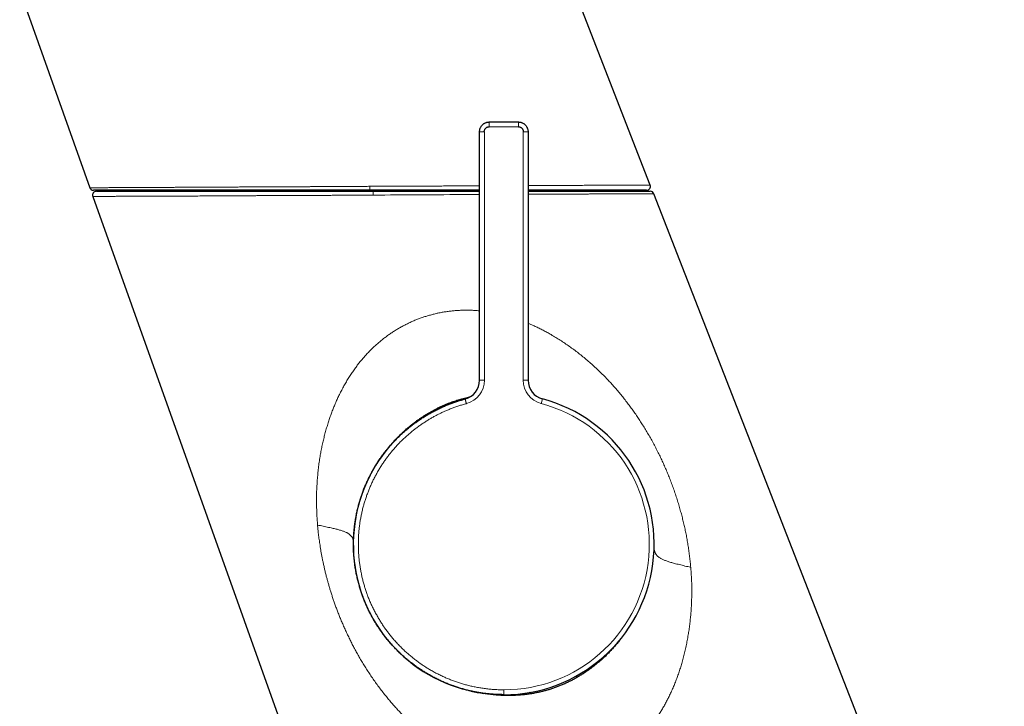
# Model space of a CAD drawing. Header units: millimetres. Extents: x 8 to 800, y 12 to 773.
# Tile 2 of 32: x 180 to 281, y 511 to 582. Entities that reach past the tile are written whole.
import ezdxf

# ---------------------------------------------------------------- set-up
doc = ezdxf.new("R2010")
doc.units = ezdxf.units.MM

msp = doc.modelspace()

# ---------------------------------------------------------------- linework, layer by layer
at = {"color": 7, "linetype": 'Continuous', "lineweight": 30}
for p, q in [((179.7, 585.05), (186.93, 564.71)), ((244.7, 564.98), (236.9, 585.05)), ((228.11, 571.48), (231.11, 571.48)), ((227.11, 544.87), (227.11, 570.48)), ((232.11, 570.48), (232.11, 544.87)), ((187.23, 563.81), (220.29, 471.26)), ((281.21, 471.54), (245.07, 564.09)), ((227.05, 512.67), (226.9, 512.7)), ((232.32, 512.7), (232.3, 512.69))]:
    msp.add_line(p, q, dxfattribs=at)
at = {"color": 252, "linetype": 'Continuous', "lineweight": 0}
for p, q in [((228.11, 570.98), (228.11, 570.99)), ((231.11, 570.98), (228.11, 570.98)), ((231.11, 570.99), (231.11, 570.98)), ((227.6, 570.48), (227.61, 570.48)), ((227.61, 544.87), (227.61, 570.48)), ((231.62, 570.48), (231.61, 570.48)), ((231.61, 570.48), (231.61, 544.87)), ((215.81, 564.44), (215.81, 564.85)), ((233.6, 542.94), (233.47, 542.45)), ((229.61, 512.96), (229.59, 512.96))]:
    msp.add_line(p, q, dxfattribs=at)
at = {"color": 252, "linetype": 'Continuous', "lineweight": 0, "flags": 128}
for points in [[(216.15, 564.34), (216.15, 564.34), (216.15, 564.33), (216.15, 564.32), (216.15, 564.31), (216.15, 564.29), (216.15, 564.27), (216.15, 564.24), (216.15, 564.21), (216.15, 564.18), (216.15, 564.14), (216.15, 564.11), (216.15, 564.07), (216.15, 564.03), (216.15, 563.99), (216.15, 563.95)], [(227.11, 564), (226.74, 564), (226.26, 564), (225.78, 564), (225.3, 563.99), (224.68, 563.99), (224.05, 563.99), (223.41, 563.98), (222.96, 563.98), (222.5, 563.98), (222.11, 563.98), (221.71, 563.98), (221.19, 563.97), (220.66, 563.97), (220.13, 563.97), (219.6, 563.96), (219.07, 563.96), (218.54, 563.96), (217.94, 563.96), (217.35, 563.95), (216.75, 563.95), (216.15, 563.95), (216.15, 563.95), (216.15, 563.95)]]:
    msp.add_lwpolyline(points, dxfattribs=at)
at = {"color": 7, "linetype": 'Continuous', "lineweight": 30}
for centre, radius, start, end in [((187.3, 564.84), 0.4, 199.566, 270), ((244.33, 564.84), 0.4, 270, 21.2364), ((187.61, 563.94), 0.4, 90, 199.6603), ((244.7, 563.94), 0.4, 21.3307, 90), ((225.11, 544.87), 2, 284.9031, 359.9994), ((234.11, 544.87), 2, 180.0012, 255.0993), ((229.59, 527.96), 15.5, 104.091, 254.3777), ((229.61, 527.96), 15.5, 270, 75.0993), ((229.59, 527.96), 15.5, 257.3866, 262.4629)]:
    msp.add_arc(centre, radius, start, end, dxfattribs=at)
at = {"color": 252, "linetype": 'Continuous', "lineweight": 0}
for centre, radius, start, end in [((225.11, 544.87), 2.5, 284.9026, 0.0019), ((234.11, 544.87), 2.5, 180.0057, 255.0993), ((229.61, 527.96), 15, 270.0001, 75.0993)]:
    msp.add_arc(centre, radius, start, end, dxfattribs=at)
at = {"color": 7, "linetype": 'Continuous', "lineweight": 30}
for points, knots in [([(227.11, 570.48), (227.11, 570.51), (227.11, 570.58), (227.13, 570.67), (227.15, 570.77), (227.18, 570.86), (227.23, 570.95), (227.28, 571.03), (227.34, 571.11), (227.4, 571.19), (227.47, 571.25), (227.55, 571.31), (227.64, 571.36), (227.73, 571.4), (227.82, 571.44), (227.91, 571.46), (228.01, 571.47), (228.08, 571.48), (228.11, 571.48)], [0, 0, 0, 0, 0.062501, 0.125003, 0.187504, 0.250005, 0.312506, 0.375008, 0.437509, 0.50001, 0.562509, 0.625008, 0.687506, 0.750005, 0.812504, 0.875003, 0.937501, 1, 1, 1, 1]), ([(227.6, 570.48), (227.6, 570.51), (227.6, 570.56), (227.62, 570.65), (227.66, 570.73), (227.71, 570.8), (227.77, 570.86), (227.83, 570.91), (227.91, 570.95), (227.99, 570.98), (228.05, 570.99), (228.09, 570.99), (228.11, 570.99)], [0, 0, 0, 0, 0.105607, 0.214259, 0.319878, 0.428563, 0.534252, 0.642955, 0.749409, 0.85902, 0.929078, 1, 1, 1, 1]), ([(231.11, 571.48), (231.14, 571.48), (231.21, 571.47), (231.3, 571.46), (231.4, 571.44), (231.49, 571.4), (231.58, 571.36), (231.67, 571.31), (231.74, 571.25), (231.82, 571.19), (231.88, 571.11), (231.94, 571.03), (231.99, 570.95), (232.03, 570.86), (232.07, 570.77), (232.09, 570.67), (232.11, 570.58), (232.11, 570.51), (232.11, 570.48)], [0, 0, 0, 0, 0.0624987, 0.1249975, 0.1874962, 0.2499949, 0.3124937, 0.3749924, 0.4374912, 0.4999899, 0.5624912, 0.6249924, 0.6874937, 0.7499949, 0.8124962, 0.8749975, 0.9374987, 1, 1, 1, 1]), ([(231.11, 570.99), (231.14, 570.99), (231.2, 570.99), (231.28, 570.96), (231.36, 570.93), (231.43, 570.88), (231.49, 570.82), (231.55, 570.75), (231.59, 570.67), (231.61, 570.6), (231.62, 570.53), (231.62, 570.5), (231.62, 570.48)], [0, 0, 0, 0, 0.105601, 0.214247, 0.31986, 0.428538, 0.534224, 0.642925, 0.749379, 0.85899, 0.929063, 1, 1, 1, 1]), ([(215.81, 564.44), (215.61, 564.44), (215.19, 564.44), (214.57, 564.44), (213.94, 564.44), (213.32, 564.44), (212.7, 564.44), (212.07, 564.44), (211.45, 564.44), (210.82, 564.44), (210.2, 564.44), (209.58, 564.44), (208.97, 564.44), (208.36, 564.44), (207.75, 564.44), (207.15, 564.44), (206.55, 564.44), (205.96, 564.44), (205.37, 564.44), (204.78, 564.44), (204.2, 564.44), (203.62, 564.44), (203.03, 564.44), (202.44, 564.44), (201.86, 564.44), (201.29, 564.44), (200.73, 564.44), (200.19, 564.44), (199.67, 564.44), (199.15, 564.44), (198.64, 564.44), (198.17, 564.44), (197.73, 564.44), (197.32, 564.44), (196.93, 564.44), (196.54, 564.44), (196.15, 564.44), (195.75, 564.44), (195.31, 564.44), (194.86, 564.44), (194.41, 564.44), (193.98, 564.44), (193.57, 564.44), (193.17, 564.44), (192.79, 564.44), (192.43, 564.44), (192.07, 564.44), (191.75, 564.44), (191.45, 564.44), (191.18, 564.44), (190.92, 564.44), (190.66, 564.44), (190.42, 564.44), (190.17, 564.44), (189.91, 564.44), (189.64, 564.44), (189.38, 564.44), (189.14, 564.44), (188.91, 564.44), (188.71, 564.44), (188.52, 564.44), (188.34, 564.44), (188.18, 564.44), (188.04, 564.44), (187.92, 564.44), (187.81, 564.44), (187.72, 564.44), (187.63, 564.44), (187.56, 564.44), (187.49, 564.44), (187.42, 564.44), (187.37, 564.44), (187.33, 564.44), (187.31, 564.44), (187.31, 564.44), (187.3, 564.44)], [0, 0, 0, 0, 0.013933, 0.027872, 0.041812, 0.05575, 0.069683, 0.083787, 0.097897, 0.112008, 0.126117, 0.140221, 0.154293, 0.16837, 0.182449, 0.196526, 0.210598, 0.22467, 0.238747, 0.252826, 0.266903, 0.280975, 0.295772, 0.310575, 0.32538, 0.340183, 0.35498, 0.369064, 0.383154, 0.397245, 0.411334, 0.425418, 0.437248, 0.44908, 0.46091, 0.472559, 0.484208, 0.495857, 0.510666, 0.525482, 0.5403, 0.555116, 0.569926, 0.584016, 0.598112, 0.612209, 0.626305, 0.640395, 0.652231, 0.664068, 0.675903, 0.687557, 0.699212, 0.710866, 0.725681, 0.740503, 0.755327, 0.770149, 0.784965, 0.799055, 0.813151, 0.827248, 0.841344, 0.855435, 0.86727, 0.879107, 0.890942, 0.902596, 0.914251, 0.925905, 0.94072, 0.955541, 0.970364, 0.985185, 1, 1, 1, 1]), ([(227.11, 564.44), (227, 564.44), (226.77, 564.44), (226.41, 564.44), (226.02, 564.44), (225.64, 564.44), (225.19, 564.44), (224.69, 564.44), (224.13, 564.44), (223.56, 564.44), (222.99, 564.44), (222.42, 564.44), (221.84, 564.44), (221.26, 564.44), (220.7, 564.44), (220.15, 564.44), (219.62, 564.44), (219.08, 564.44), (218.55, 564.44), (218.01, 564.44), (217.51, 564.44), (217.06, 564.44), (216.64, 564.44), (216.23, 564.44), (215.95, 564.44), (215.81, 564.44)], [0, 0, 0, 0, 0.029594, 0.065283, 0.100972, 0.136691, 0.17241, 0.223018, 0.273626, 0.32432, 0.375015, 0.425972, 0.476929, 0.527974, 0.579019, 0.625302, 0.67159, 0.717873, 0.764305, 0.810742, 0.857175, 0.892866, 0.928557, 0.964278, 1, 1, 1, 1]), ([(244.33, 564.44), (244.33, 564.44), (244.32, 564.44), (244.3, 564.44), (244.27, 564.44), (244.23, 564.44), (244.18, 564.44), (244.11, 564.44), (244.03, 564.44), (243.95, 564.44), (243.87, 564.44), (243.79, 564.44), (243.71, 564.44), (243.61, 564.44), (243.48, 564.44), (243.31, 564.44), (243.13, 564.44), (242.93, 564.44), (242.72, 564.44), (242.53, 564.44), (242.35, 564.44), (242.21, 564.44), (242.05, 564.44), (241.87, 564.44), (241.65, 564.44), (241.38, 564.44), (241.11, 564.44), (240.85, 564.44), (240.62, 564.44), (240.41, 564.44), (240.2, 564.44), (239.94, 564.44), (239.63, 564.44), (239.26, 564.44), (238.88, 564.44), (238.49, 564.44), (238.08, 564.44), (237.66, 564.44), (237.23, 564.44), (236.78, 564.44), (236.36, 564.44), (235.97, 564.44), (235.61, 564.44), (235.25, 564.44), (234.9, 564.44), (234.57, 564.44), (234.25, 564.44), (233.93, 564.44), (233.55, 564.44), (233.1, 564.44), (232.6, 564.44), (232.26, 564.44), (232.11, 564.44)], [0, 0, 0, 0, 0.021506, 0.043011, 0.064554, 0.086096, 0.107751, 0.129405, 0.151097, 0.17279, 0.187332, 0.201875, 0.216429, 0.230984, 0.254892, 0.278804, 0.302712, 0.326736, 0.350762, 0.374785, 0.389139, 0.403493, 0.417858, 0.432223, 0.454401, 0.476578, 0.498797, 0.521015, 0.536131, 0.551247, 0.566375, 0.581504, 0.605391, 0.629281, 0.653168, 0.677169, 0.701173, 0.725175, 0.749462, 0.773753, 0.798041, 0.816347, 0.834656, 0.852964, 0.87127, 0.886372, 0.901474, 0.916588, 0.931703, 0.955576, 0.979453, 1, 1, 1, 1]), ([(187.61, 564.34), (187.61, 564.34), (187.61, 564.34), (187.63, 564.34), (187.67, 564.34), (187.72, 564.34), (187.78, 564.34), (187.86, 564.34), (187.95, 564.34), (188.05, 564.34), (188.17, 564.34), (188.3, 564.34), (188.45, 564.34), (188.61, 564.34), (188.78, 564.34), (188.97, 564.34), (189.16, 564.34), (189.34, 564.34), (189.53, 564.34), (189.73, 564.34), (189.93, 564.34), (190.14, 564.34), (190.38, 564.34), (190.65, 564.34), (190.95, 564.34), (191.27, 564.34), (191.6, 564.34), (191.94, 564.34), (192.29, 564.34), (192.64, 564.34), (193.01, 564.34), (193.38, 564.34), (193.75, 564.34), (194.1, 564.34), (194.44, 564.34), (194.79, 564.34), (195.14, 564.34), (195.5, 564.34), (195.89, 564.34), (196.33, 564.34), (196.81, 564.34), (197.31, 564.34), (197.81, 564.34), (198.32, 564.34), (198.82, 564.34), (199.33, 564.34), (199.84, 564.34), (200.36, 564.34), (200.86, 564.34), (201.34, 564.34), (201.8, 564.34), (202.26, 564.34), (202.72, 564.34), (203.18, 564.34), (203.69, 564.34), (204.25, 564.34), (204.85, 564.34), (205.46, 564.34), (206.08, 564.34), (206.69, 564.34), (207.3, 564.34), (207.9, 564.34), (208.51, 564.34), (209.12, 564.34), (209.7, 564.34), (210.25, 564.34), (210.77, 564.34), (211.29, 564.34), (211.81, 564.34), (212.32, 564.34), (212.89, 564.34), (213.5, 564.34), (214.16, 564.34), (214.83, 564.34), (215.49, 564.34), (215.93, 564.34), (216.15, 564.34)], [0, 0, 0, 0, 0.014021, 0.028047, 0.042075, 0.056102, 0.070123, 0.084318, 0.098518, 0.112719, 0.126919, 0.141114, 0.155189, 0.16927, 0.183352, 0.197432, 0.211507, 0.22333, 0.235154, 0.246976, 0.258617, 0.27026, 0.281901, 0.2967, 0.311504, 0.326311, 0.341115, 0.355914, 0.369984, 0.38406, 0.398137, 0.412213, 0.426283, 0.438102, 0.449921, 0.46174, 0.473377, 0.485016, 0.496653, 0.511446, 0.526246, 0.541047, 0.555846, 0.57064, 0.584707, 0.598779, 0.612854, 0.626926, 0.640993, 0.652809, 0.664626, 0.676442, 0.688077, 0.699713, 0.711348, 0.726138, 0.740934, 0.755732, 0.770529, 0.785319, 0.799386, 0.813459, 0.827533, 0.841605, 0.855673, 0.867489, 0.879306, 0.891122, 0.902756, 0.914392, 0.926027, 0.940817, 0.955614, 0.970413, 0.985209, 1, 1, 1, 1]), ([(216.15, 564.34), (216.36, 564.34), (216.78, 564.34), (217.41, 564.34), (218.03, 564.34), (218.66, 564.34), (219.28, 564.34), (219.91, 564.34), (220.54, 564.34), (221.17, 564.34), (221.79, 564.34), (222.41, 564.34), (223.02, 564.34), (223.64, 564.34), (224.24, 564.34), (224.85, 564.34), (225.45, 564.34), (226.04, 564.34), (226.59, 564.34), (226.95, 564.34), (227.11, 564.34)], [0, 0, 0, 0, 0.0557378, 0.1114958, 0.1672606, 0.2230186, 0.2787564, 0.3351814, 0.3916273, 0.4480802, 0.5045261, 0.560951, 0.6170665, 0.6732025, 0.7293454, 0.7854814, 0.8415969, 0.8977123, 0.9538483, 1, 1, 1, 1]), ([(232.11, 564.34), (232.18, 564.34), (232.43, 564.34), (232.85, 564.34), (233.36, 564.34), (233.83, 564.34), (234.27, 564.34), (234.68, 564.34), (235.07, 564.34), (235.46, 564.34), (235.85, 564.34), (236.25, 564.34), (236.69, 564.34), (237.14, 564.34), (237.59, 564.34), (238.02, 564.34), (238.43, 564.34), (238.83, 564.34), (239.21, 564.34), (239.57, 564.34), (239.93, 564.34), (240.25, 564.34), (240.55, 564.34), (240.82, 564.34), (241.08, 564.34), (241.34, 564.34), (241.58, 564.34), (241.83, 564.34), (242.1, 564.34), (242.37, 564.34), (242.62, 564.34), (242.86, 564.34), (243.09, 564.34), (243.29, 564.34), (243.48, 564.34), (243.66, 564.34), (243.82, 564.34), (243.96, 564.34), (244.08, 564.34), (244.19, 564.34), (244.28, 564.34), (244.37, 564.34), (244.44, 564.34), (244.51, 564.34), (244.58, 564.34), (244.63, 564.34), (244.67, 564.34), (244.69, 564.34), (244.7, 564.34), (244.7, 564.34)], [0, 0, 0, 0, 0.009609, 0.032239, 0.054866, 0.077485, 0.096484, 0.115485, 0.134484, 0.153191, 0.1719, 0.190607, 0.21439, 0.238182, 0.261977, 0.285769, 0.309552, 0.332173, 0.354803, 0.377435, 0.400065, 0.422686, 0.441687, 0.46069, 0.479691, 0.4984, 0.517111, 0.535821, 0.559605, 0.5834, 0.607198, 0.630992, 0.654777, 0.677398, 0.700028, 0.72266, 0.74529, 0.767911, 0.786912, 0.805915, 0.824916, 0.843625, 0.862336, 0.881046, 0.90483, 0.928624, 0.952421, 0.976216, 1, 1, 1, 1]), ([(218.2, 538.48), (218.2, 538.48), (218.26, 538.55), (218.39, 538.68), (218.57, 538.88), (218.75, 539.06), (218.94, 539.24), (219.12, 539.42), (219.37, 539.65), (219.64, 539.89), (219.94, 540.14), (220.19, 540.35), (220.46, 540.55), (220.71, 540.74), (220.96, 540.91), (221.19, 541.07), (221.43, 541.22), (221.67, 541.37), (221.91, 541.51), (222.16, 541.66), (222.41, 541.79), (222.68, 541.94), (222.97, 542.08), (223.29, 542.22), (223.6, 542.36), (223.89, 542.48), (224.16, 542.58), (224.4, 542.67), (224.65, 542.76), (224.91, 542.84), (225.17, 542.92), (225.43, 542.99), (225.7, 543.06), (225.94, 543.12), (226.09, 543.15), (226.15, 543.16)], [0, 0, 0, 0, 0.001208, 0.029806, 0.058404, 0.085965, 0.113526, 0.141116, 0.168706, 0.221392, 0.256689, 0.291986, 0.327348, 0.362711, 0.39275, 0.422789, 0.452869, 0.482949, 0.513455, 0.543962, 0.574514, 0.605065, 0.641706, 0.678347, 0.715072, 0.751798, 0.778951, 0.806113, 0.834821, 0.863529, 0.892277, 0.921025, 0.951449, 0.981873, 1, 1, 1, 1]), ([(229.61, 512.46), (229.48, 512.46), (229.21, 512.46), (228.8, 512.48), (228.39, 512.5), (227.98, 512.54), (227.56, 512.59), (227.14, 512.65), (226.74, 512.72), (226.34, 512.81), (225.95, 512.89), (225.57, 512.99), (225.18, 513.1), (224.79, 513.22), (224.39, 513.36), (223.99, 513.51), (223.57, 513.68), (223.16, 513.86), (222.74, 514.06), (222.34, 514.27), (221.94, 514.49), (221.55, 514.72), (221.18, 514.95), (220.83, 515.18), (220.48, 515.43), (220.14, 515.69), (219.8, 515.95), (219.46, 516.24), (219.12, 516.54), (218.78, 516.86), (218.45, 517.2), (218.13, 517.54), (217.82, 517.89), (217.52, 518.25), (217.25, 518.61), (216.98, 518.96), (216.74, 519.31), (216.51, 519.67), (216.29, 520.03), (216.08, 520.39), (215.87, 520.78), (215.67, 521.17), (215.48, 521.58), (215.3, 522), (215.13, 522.42), (214.98, 522.84), (214.84, 523.26), (214.71, 523.69), (214.58, 524.14), (214.47, 524.61), (214.38, 525.07), (214.3, 525.53), (214.23, 525.98), (214.19, 526.41), (214.15, 526.82), (214.12, 527.23), (214.11, 527.63), (214.11, 528.04), (214.12, 528.44), (214.13, 528.86), (214.17, 529.3), (214.21, 529.75), (214.27, 530.21), (214.35, 530.67), (214.43, 531.12), (214.53, 531.56), (214.64, 531.98), (214.76, 532.4), (214.89, 532.82), (215.04, 533.24), (215.19, 533.66), (215.36, 534.07), (215.54, 534.46), (215.72, 534.83), (215.91, 535.21), (216.11, 535.58), (216.32, 535.94), (216.55, 536.31), (216.8, 536.69), (217.07, 537.07), (217.35, 537.44), (217.64, 537.81), (217.94, 538.16), (218.25, 538.51), (218.57, 538.84), (218.88, 539.15), (219.2, 539.44), (219.52, 539.73), (219.85, 540), (220.19, 540.27), (220.54, 540.53), (220.91, 540.79), (221.3, 541.04), (221.69, 541.28), (222.09, 541.51), (222.49, 541.73), (222.9, 541.93), (223.3, 542.12), (223.7, 542.29), (224.08, 542.44), (224.46, 542.58), (224.85, 542.71), (225.24, 542.83), (225.49, 542.9), (225.62, 542.94)], [0, 0, 0, 0, 0.009002, 0.018099, 0.027288, 0.036568, 0.045936, 0.05539, 0.064929, 0.073745, 0.082627, 0.091573, 0.100581, 0.109649, 0.118774, 0.12879, 0.138867, 0.149002, 0.15919, 0.169428, 0.179711, 0.190035, 0.199532, 0.209056, 0.218604, 0.228172, 0.237757, 0.247356, 0.257838, 0.268327, 0.278818, 0.289306, 0.299786, 0.310254, 0.320705, 0.330266, 0.339805, 0.349319, 0.358803, 0.368256, 0.377673, 0.387901, 0.398079, 0.408203, 0.418269, 0.428273, 0.438212, 0.448082, 0.458855, 0.469538, 0.480125, 0.490613, 0.501, 0.510351, 0.519614, 0.528785, 0.537864, 0.546851, 0.555872, 0.564986, 0.575119, 0.58536, 0.595707, 0.606158, 0.616708, 0.626383, 0.636135, 0.645961, 0.655858, 0.665822, 0.67585, 0.685939, 0.695237, 0.704579, 0.713963, 0.723385, 0.732843, 0.742332, 0.752716, 0.763129, 0.773567, 0.784025, 0.794498, 0.804982, 0.815472, 0.825088, 0.834702, 0.844309, 0.853906, 0.86349, 0.873055, 0.883466, 0.893848, 0.904195, 0.914504, 0.924771, 0.93499, 0.945158, 0.95443, 0.963654, 0.972825, 0.981942, 0.991001, 1, 1, 1, 1]), ([(241.76, 518.33), (241.7, 518.26), (241.55, 518.06), (241.28, 517.73), (240.96, 517.37), (240.64, 517.01), (240.32, 516.68), (240.01, 516.37), (239.71, 516.1), (239.4, 515.83), (239.1, 515.58), (238.8, 515.34), (238.5, 515.11), (238.18, 514.89), (237.86, 514.67), (237.54, 514.47), (237.21, 514.27), (236.87, 514.07), (236.52, 513.89), (236.17, 513.71), (235.8, 513.55), (235.44, 513.39), (235.08, 513.25), (234.72, 513.12), (234.35, 513), (233.98, 512.89), (233.61, 512.8), (233.24, 512.71), (232.86, 512.63), (232.47, 512.56), (232.08, 512.5), (231.69, 512.45), (231.29, 512.42), (230.89, 512.39), (230.49, 512.37), (230.1, 512.37), (229.68, 512.38), (229.23, 512.39), (228.75, 512.43), (228.27, 512.48), (227.8, 512.54), (227.35, 512.61), (226.97, 512.68), (226.75, 512.72), (226.66, 512.74)], [0, 0, 0, 0, 0.01663, 0.045061, 0.073497, 0.101927, 0.130338, 0.154344, 0.178354, 0.20236, 0.224823, 0.247286, 0.269842, 0.292401, 0.314956, 0.33745, 0.359943, 0.383038, 0.406136, 0.42923, 0.452774, 0.476317, 0.498759, 0.521201, 0.543758, 0.566319, 0.588876, 0.611351, 0.633825, 0.656986, 0.680152, 0.703313, 0.726983, 0.750654, 0.773723, 0.796796, 0.819866, 0.847927, 0.876006, 0.904092, 0.932173, 0.960236, 0.983937, 1, 1, 1, 1])]:
    msp.add_open_spline(points, degree=3, knots=knots, dxfattribs=at)
at = {"color": 252, "linetype": 'Continuous', "lineweight": 0}
for points, knots in [([(228.11, 570.99), (228.11, 571.02), (228.11, 571.08), (228.11, 571.17), (228.11, 571.26), (228.11, 571.33), (228.11, 571.4), (228.11, 571.44), (228.11, 571.47), (228.11, 571.48), (228.11, 571.48)], [0, 0, 0, 0, 0.1185173, 0.2370345, 0.3641955, 0.4913564, 0.6185173, 0.7456782, 0.8728391, 1, 1, 1, 1]), ([(231.11, 571.48), (231.11, 571.48), (231.11, 571.47), (231.11, 571.44), (231.11, 571.4), (231.11, 571.33), (231.11, 571.26), (231.11, 571.17), (231.11, 571.08), (231.11, 571.02), (231.11, 570.99)], [0, 0, 0, 0, 0.127161, 0.254322, 0.381483, 0.508644, 0.635805, 0.762965, 0.881483, 1, 1, 1, 1]), ([(227.11, 570.48), (227.11, 570.48), (227.11, 570.48), (227.14, 570.48), (227.19, 570.48), (227.25, 570.48), (227.33, 570.48), (227.41, 570.48), (227.5, 570.48), (227.57, 570.48), (227.6, 570.48)], [0, 0, 0, 0, 0.127161, 0.254321, 0.381482, 0.508643, 0.635803, 0.762964, 0.881482, 1, 1, 1, 1]), ([(232.11, 570.48), (232.11, 570.48), (232.1, 570.48), (232.07, 570.48), (232.03, 570.48), (231.97, 570.48), (231.89, 570.48), (231.8, 570.48), (231.71, 570.48), (231.65, 570.48), (231.62, 570.48)], [0, 0, 0, 0, 0.127161, 0.254321, 0.381482, 0.508643, 0.635803, 0.762964, 0.881482, 1, 1, 1, 1]), ([(186.93, 564.71), (186.93, 564.71), (186.93, 564.71), (186.93, 564.71), (186.94, 564.71), (186.96, 564.71), (186.99, 564.71), (187.04, 564.71), (187.1, 564.71), (187.18, 564.71), (187.27, 564.71), (187.38, 564.71), (187.5, 564.71), (187.61, 564.71), (187.73, 564.71), (187.86, 564.71), (188, 564.71), (188.16, 564.71), (188.35, 564.71), (188.54, 564.71), (188.71, 564.71), (188.88, 564.71), (189.06, 564.72), (189.28, 564.72), (189.52, 564.72), (189.78, 564.72), (190.05, 564.72), (190.35, 564.72), (190.68, 564.72), (190.99, 564.72), (191.28, 564.73), (191.56, 564.73), (191.84, 564.73), (192.15, 564.73), (192.5, 564.73), (192.87, 564.73), (193.23, 564.73), (193.55, 564.74), (193.85, 564.74), (194.19, 564.74), (194.56, 564.74), (194.97, 564.74), (195.39, 564.74), (195.84, 564.75), (196.31, 564.75), (196.81, 564.75), (197.28, 564.75), (197.72, 564.76), (198.13, 564.76), (198.54, 564.76), (198.98, 564.76), (199.46, 564.76), (199.98, 564.77), (200.5, 564.77), (201, 564.77), (201.49, 564.77), (201.98, 564.78), (202.48, 564.78), (202.98, 564.78), (203.5, 564.78), (204.04, 564.79), (204.6, 564.79), (205.16, 564.79), (205.73, 564.79), (206.3, 564.8), (206.89, 564.8), (207.48, 564.8), (208.03, 564.81), (208.55, 564.81), (209.02, 564.81), (209.47, 564.81), (209.89, 564.82), (210.32, 564.82), (210.8, 564.82), (211.33, 564.82), (211.85, 564.83), (212.38, 564.83), (212.92, 564.83), (213.47, 564.83), (214.04, 564.84), (214.63, 564.84), (215.22, 564.84), (215.62, 564.85), (215.81, 564.85), (215.81, 564.85)], [0, 0, 0, 0, 0.000001, 0.010265, 0.020529, 0.030793, 0.044021, 0.057252, 0.070483, 0.083711, 0.098535, 0.113362, 0.128187, 0.139511, 0.150837, 0.162164, 0.173488, 0.187308, 0.20113, 0.21495, 0.225215, 0.235481, 0.245746, 0.258977, 0.27221, 0.285443, 0.298673, 0.3135, 0.328329, 0.343157, 0.354484, 0.365812, 0.377141, 0.388468, 0.402292, 0.416117, 0.42994, 0.440203, 0.450467, 0.46073, 0.473957, 0.487188, 0.500418, 0.513645, 0.52847, 0.543297, 0.558121, 0.569447, 0.580774, 0.592101, 0.603427, 0.617249, 0.631073, 0.644895, 0.657358, 0.669826, 0.682296, 0.694765, 0.707233, 0.719696, 0.733019, 0.746345, 0.759671, 0.772994, 0.786624, 0.800258, 0.813891, 0.827521, 0.838253, 0.848987, 0.85972, 0.868518, 0.877315, 0.88905, 0.900785, 0.91252, 0.924291, 0.936062, 0.947833, 0.960873, 0.973916, 0.986959, 0.999999, 1, 1, 1, 1]), ([(215.81, 564.85), (215.81, 564.85), (216.03, 564.85), (216.46, 564.85), (217.11, 564.85), (217.76, 564.86), (218.37, 564.86), (218.96, 564.86), (219.5, 564.87), (220.05, 564.87), (220.58, 564.87), (221.1, 564.87), (221.6, 564.88), (222.09, 564.88), (222.64, 564.88), (223.23, 564.88), (223.86, 564.89), (224.43, 564.89), (224.93, 564.89), (225.43, 564.9), (225.99, 564.9), (226.56, 564.9), (226.94, 564.9), (227.11, 564.9)], [0, 0, 0, 0, 0.000005, 0.055885, 0.111778, 0.167672, 0.223551, 0.271114, 0.318685, 0.366257, 0.41382, 0.457659, 0.501505, 0.545351, 0.58919, 0.645693, 0.702204, 0.758707, 0.799231, 0.839756, 0.895625, 0.951508, 1, 1, 1, 1]), ([(232.11, 564.93), (232.11, 564.93), (232.27, 564.93), (232.56, 564.93), (233, 564.93), (233.43, 564.93), (233.88, 564.94), (234.36, 564.94), (234.85, 564.94), (235.33, 564.94), (235.78, 564.95), (236.2, 564.95), (236.59, 564.95), (236.97, 564.95), (237.34, 564.95), (237.71, 564.95), (238.07, 564.96), (238.42, 564.96), (238.79, 564.96), (239.17, 564.96), (239.56, 564.96), (239.94, 564.96), (240.3, 564.97), (240.64, 564.97), (240.96, 564.97), (241.28, 564.97), (241.56, 564.97), (241.82, 564.97), (242.06, 564.97), (242.28, 564.97), (242.49, 564.98), (242.69, 564.98), (242.87, 564.98), (243.05, 564.98), (243.23, 564.98), (243.41, 564.98), (243.6, 564.98), (243.75, 564.98), (243.88, 564.98), (243.99, 564.98), (244.08, 564.98), (244.17, 564.98), (244.26, 564.98), (244.34, 564.98), (244.42, 564.98), (244.49, 564.98), (244.55, 564.98), (244.6, 564.98), (244.65, 564.98), (244.68, 564.98), (244.7, 564.98), (244.7, 564.98), (244.7, 564.98)], [0, 0, 0, 0, 0.000507, 0.019713, 0.038922, 0.058128, 0.07733, 0.100414, 0.123504, 0.146594, 0.169678, 0.189326, 0.208978, 0.22863, 0.248277, 0.268247, 0.28822, 0.308193, 0.328163, 0.352169, 0.376182, 0.400195, 0.424201, 0.447301, 0.470407, 0.493512, 0.516612, 0.536273, 0.555938, 0.575603, 0.595264, 0.613384, 0.631506, 0.649629, 0.667749, 0.6911, 0.714454, 0.737805, 0.754552, 0.771298, 0.785557, 0.799816, 0.818834, 0.837853, 0.856871, 0.875948, 0.895026, 0.914103, 0.935558, 0.957014, 0.978507, 1, 1, 1, 1]), ([(216.15, 563.95), (216.15, 563.95), (215.93, 563.95), (215.5, 563.94), (214.85, 563.94), (214.2, 563.94), (213.59, 563.93), (213.01, 563.93), (212.46, 563.93), (211.91, 563.92), (211.38, 563.92), (210.86, 563.92), (210.36, 563.92), (209.86, 563.91), (209.32, 563.91), (208.73, 563.91), (208.1, 563.91), (207.53, 563.9), (207.02, 563.9), (206.52, 563.9), (205.96, 563.89), (205.36, 563.89), (204.76, 563.89), (204.19, 563.89), (203.66, 563.88), (203.17, 563.88), (202.68, 563.88), (202.2, 563.88), (201.75, 563.87), (201.31, 563.87), (200.87, 563.87), (200.4, 563.87), (199.89, 563.86), (199.35, 563.86), (198.87, 563.86), (198.45, 563.86), (198.03, 563.85), (197.58, 563.85), (197.08, 563.85), (196.6, 563.85), (196.15, 563.85), (195.73, 563.84), (195.35, 563.84), (194.97, 563.84), (194.59, 563.84), (194.22, 563.84), (193.86, 563.84), (193.51, 563.83), (193.17, 563.83), (192.84, 563.83), (192.52, 563.83), (192.22, 563.83), (191.92, 563.83), (191.61, 563.82), (191.29, 563.82), (190.96, 563.82), (190.65, 563.82), (190.36, 563.82), (190.11, 563.82), (189.87, 563.82), (189.64, 563.82), (189.43, 563.81), (189.22, 563.81), (189.02, 563.81), (188.83, 563.81), (188.65, 563.81), (188.49, 563.81), (188.34, 563.81), (188.19, 563.81), (188.06, 563.81), (187.95, 563.81), (187.85, 563.81), (187.76, 563.81), (187.67, 563.81), (187.58, 563.81), (187.51, 563.81), (187.44, 563.81), (187.38, 563.81), (187.33, 563.81), (187.29, 563.81), (187.25, 563.81), (187.23, 563.81), (187.23, 563.81), (187.23, 563.81)], [0, 0, 0, 0, 0.000001, 0.014292, 0.028587, 0.042882, 0.057172, 0.069337, 0.081503, 0.093669, 0.105833, 0.117045, 0.128258, 0.139472, 0.150684, 0.165134, 0.179586, 0.194037, 0.204401, 0.214765, 0.229054, 0.243347, 0.257639, 0.271928, 0.284091, 0.296255, 0.30842, 0.320582, 0.331792, 0.343003, 0.354215, 0.365424, 0.379872, 0.394321, 0.408768, 0.41913, 0.429491, 0.44378, 0.458073, 0.472365, 0.486654, 0.498816, 0.51098, 0.523144, 0.535306, 0.547668, 0.560031, 0.572395, 0.584756, 0.596644, 0.608535, 0.620427, 0.632318, 0.644206, 0.658497, 0.672791, 0.687085, 0.701376, 0.71354, 0.725705, 0.737871, 0.750034, 0.762397, 0.774761, 0.787126, 0.799488, 0.811377, 0.823269, 0.835162, 0.847054, 0.858942, 0.86774, 0.876537, 0.888271, 0.900007, 0.911741, 0.923511, 0.935282, 0.947052, 0.960278, 0.973503, 0.986752, 1, 1, 1, 1]), ([(245.07, 564.09), (245.07, 564.09), (245.07, 564.09), (245.07, 564.09), (245.04, 564.09), (245.01, 564.09), (244.96, 564.08), (244.9, 564.08), (244.84, 564.08), (244.76, 564.08), (244.67, 564.08), (244.58, 564.08), (244.47, 564.08), (244.35, 564.08), (244.22, 564.08), (244.08, 564.08), (243.94, 564.08), (243.78, 564.08), (243.62, 564.08), (243.43, 564.08), (243.22, 564.08), (242.99, 564.08), (242.74, 564.08), (242.49, 564.07), (242.24, 564.07), (242, 564.07), (241.75, 564.07), (241.48, 564.07), (241.21, 564.07), (240.92, 564.07), (240.63, 564.07), (240.33, 564.06), (240.02, 564.06), (239.71, 564.06), (239.4, 564.06), (239.07, 564.06), (238.72, 564.06), (238.33, 564.06), (237.91, 564.05), (237.47, 564.05), (237.05, 564.05), (236.64, 564.05), (236.25, 564.05), (235.85, 564.04), (235.45, 564.04), (235.05, 564.04), (234.67, 564.04), (234.27, 564.04), (233.83, 564.04), (233.35, 564.03), (232.82, 564.03), (232.4, 564.03), (232.16, 564.03), (232.11, 564.03)], [0, 0, 0, 0, 0.000002, 0.02276, 0.045525, 0.068289, 0.091047, 0.110418, 0.129792, 0.149166, 0.168536, 0.188224, 0.207915, 0.227605, 0.247293, 0.266226, 0.285163, 0.304103, 0.323041, 0.341973, 0.364736, 0.387503, 0.410271, 0.433034, 0.452407, 0.471785, 0.491162, 0.510536, 0.530227, 0.549922, 0.569616, 0.589307, 0.608244, 0.627186, 0.646129, 0.665071, 0.684008, 0.706774, 0.729545, 0.752316, 0.775082, 0.794459, 0.813839, 0.83322, 0.852596, 0.870456, 0.888317, 0.906179, 0.924038, 0.947055, 0.970075, 0.993091, 1, 1, 1, 1]), ([(210.41, 529.94), (210.39, 530.13), (210.36, 530.53), (210.33, 531.11), (210.31, 531.7), (210.3, 532.28), (210.3, 532.85), (210.31, 533.42), (210.34, 534), (210.38, 534.6), (210.43, 535.21), (210.49, 535.81), (210.57, 536.41), (210.66, 536.98), (210.76, 537.53), (210.86, 538.05), (210.98, 538.57), (211.1, 539.09), (211.23, 539.59), (211.38, 540.09), (211.53, 540.57), (211.68, 541.03), (211.84, 541.48), (212.01, 541.91), (212.18, 542.34), (212.37, 542.77), (212.56, 543.2), (212.78, 543.63), (213.01, 544.07), (213.25, 544.5), (213.5, 544.93), (213.76, 545.34), (214.03, 545.75), (214.3, 546.13), (214.57, 546.49), (214.85, 546.84), (215.13, 547.17), (215.42, 547.5), (215.72, 547.82), (216.02, 548.12), (216.33, 548.41), (216.65, 548.69), (216.97, 548.96), (217.3, 549.22), (217.63, 549.47), (217.97, 549.71), (218.32, 549.94), (218.67, 550.16), (219.03, 550.36), (219.4, 550.56), (219.77, 550.74), (220.14, 550.92), (220.52, 551.08), (220.78, 551.18), (220.91, 551.23)], [0, 0, 0, 0, 0.023076, 0.04602, 0.068834, 0.091521, 0.114082, 0.136517, 0.158828, 0.183224, 0.207467, 0.231556, 0.255492, 0.279272, 0.300755, 0.322109, 0.343333, 0.364424, 0.385384, 0.40621, 0.426904, 0.445757, 0.464499, 0.48313, 0.501652, 0.520067, 0.538374, 0.558223, 0.577939, 0.597521, 0.616967, 0.636277, 0.655451, 0.674492, 0.691829, 0.709059, 0.726183, 0.743205, 0.760128, 0.776958, 0.793265, 0.809494, 0.825651, 0.841742, 0.857772, 0.873745, 0.889664, 0.905533, 0.921358, 0.937144, 0.952895, 0.968617, 0.984316, 1, 1, 1, 1]), ([(227.11, 552.02), (227.06, 552.02), (226.89, 552.04), (226.57, 552.06), (226.16, 552.08), (225.76, 552.08), (225.35, 552.08), (224.93, 552.06), (224.5, 552.03), (224.08, 551.99), (223.66, 551.93), (223.24, 551.87), (222.83, 551.79), (222.43, 551.69), (222.05, 551.59), (221.66, 551.48), (221.28, 551.36), (221.03, 551.27), (220.91, 551.23)], [0, 0, 0, 0, 0.0215701, 0.0870448, 0.1521408, 0.2168838, 0.2813008, 0.349298, 0.4169983, 0.4844411, 0.5516682, 0.6187196, 0.6856258, 0.7486029, 0.8115026, 0.874351, 0.9371744, 1, 1, 1, 1]), ([(248.88, 525.58), (248.87, 525.76), (248.83, 526.12), (248.77, 526.67), (248.7, 527.21), (248.62, 527.76), (248.53, 528.31), (248.43, 528.85), (248.32, 529.39), (248.21, 529.91), (248.08, 530.43), (247.95, 530.95), (247.8, 531.49), (247.65, 532.03), (247.48, 532.58), (247.3, 533.13), (247.11, 533.68), (246.91, 534.23), (246.7, 534.76), (246.49, 535.28), (246.28, 535.78), (246.06, 536.28), (245.83, 536.78), (245.59, 537.28), (245.33, 537.78), (245.07, 538.29), (244.79, 538.8), (244.51, 539.29), (244.22, 539.78), (243.93, 540.25), (243.64, 540.7), (243.35, 541.14), (243.06, 541.57), (242.75, 541.99), (242.44, 542.41), (242.12, 542.83), (241.78, 543.25), (241.44, 543.66), (241.1, 544.07), (240.75, 544.46), (240.38, 544.86), (239.98, 545.28), (239.55, 545.71), (239.12, 546.12), (238.67, 546.52), (238.23, 546.91), (237.77, 547.29), (237.31, 547.66), (236.84, 548.02), (236.37, 548.35), (235.9, 548.68), (235.43, 548.99), (234.96, 549.28), (234.5, 549.55), (234.07, 549.79), (233.66, 550.01), (233.24, 550.22), (232.83, 550.42), (232.45, 550.59), (232.21, 550.69), (232.11, 550.73)], [0, 0, 0, 0, 0.017197, 0.034484, 0.051853, 0.069299, 0.086814, 0.104392, 0.12102, 0.137696, 0.154416, 0.171176, 0.187972, 0.205817, 0.22369, 0.241582, 0.259488, 0.277402, 0.295316, 0.312203, 0.32908, 0.345944, 0.36279, 0.379613, 0.397424, 0.415197, 0.432925, 0.450601, 0.468217, 0.485768, 0.502254, 0.518679, 0.535039, 0.551332, 0.567554, 0.58468, 0.601717, 0.618662, 0.635512, 0.652266, 0.668927, 0.688445, 0.707837, 0.727103, 0.746245, 0.765605, 0.784836, 0.803938, 0.82291, 0.841752, 0.860133, 0.878389, 0.896521, 0.914529, 0.929711, 0.944803, 0.959807, 0.974722, 0.989549, 1, 1, 1, 1]), ([(223.82, 514.12), (223.68, 514.18), (223.41, 514.3), (223.01, 514.49), (222.61, 514.69), (222.22, 514.9), (221.84, 515.12), (221.47, 515.36), (221.11, 515.59), (220.77, 515.84), (220.44, 516.09), (220.11, 516.35), (219.78, 516.62), (219.45, 516.92), (219.13, 517.22), (218.82, 517.54), (218.51, 517.87), (218.21, 518.2), (217.93, 518.54), (217.67, 518.88), (217.41, 519.22), (217.17, 519.57), (216.94, 519.92), (216.72, 520.29), (216.5, 520.67), (216.28, 521.06), (216.08, 521.46), (215.9, 521.87), (215.72, 522.28), (215.56, 522.69), (215.42, 523.09), (215.29, 523.49), (215.17, 523.89), (215.06, 524.3), (214.96, 524.72), (214.88, 525.14), (214.8, 525.58), (214.73, 526.01), (214.68, 526.45), (214.65, 526.89), (214.62, 527.31), (214.61, 527.73), (214.61, 528.14), (214.62, 528.55), (214.64, 528.96), (214.67, 529.38), (214.72, 529.8), (214.78, 530.23), (214.85, 530.65), (214.93, 531.07), (215.03, 531.49), (215.13, 531.9), (215.25, 532.29), (215.37, 532.68), (215.5, 533.06), (215.65, 533.44), (215.8, 533.82), (215.97, 534.2), (216.15, 534.59), (216.35, 534.97), (216.55, 535.34), (216.76, 535.71), (216.98, 536.06), (217.21, 536.4), (217.43, 536.72), (217.67, 537.04), (217.91, 537.35), (218.17, 537.66), (218.44, 537.97), (218.72, 538.28), (219.01, 538.58), (219.31, 538.87), (219.62, 539.15), (219.93, 539.42), (220.25, 539.68), (220.56, 539.92), (220.88, 540.15), (221.2, 540.38), (221.53, 540.59), (221.84, 540.79), (222.16, 540.98), (222.48, 541.16), (222.8, 541.33), (223.13, 541.49), (223.46, 541.64), (223.81, 541.79), (224.18, 541.94), (224.57, 542.09), (224.96, 542.22), (225.35, 542.34), (225.62, 542.42), (225.75, 542.45)], [0, 0, 0, 0, 0.011924, 0.023831, 0.035732, 0.047638, 0.059559, 0.071508, 0.082763, 0.094004, 0.10524, 0.116481, 0.127734, 0.139708, 0.151679, 0.163656, 0.175651, 0.187675, 0.199745, 0.211109, 0.222448, 0.233769, 0.245083, 0.256398, 0.268408, 0.280403, 0.292397, 0.304398, 0.316419, 0.328394, 0.339644, 0.350892, 0.362149, 0.373421, 0.38472, 0.396598, 0.408439, 0.420251, 0.432045, 0.443832, 0.455549, 0.466546, 0.477533, 0.488517, 0.499506, 0.510511, 0.522087, 0.533642, 0.545186, 0.556727, 0.568277, 0.579776, 0.590583, 0.601396, 0.612221, 0.623068, 0.633943, 0.645377, 0.656787, 0.668182, 0.67957, 0.690961, 0.702313, 0.71297, 0.723607, 0.73423, 0.744848, 0.755469, 0.766678, 0.77788, 0.789084, 0.800298, 0.811531, 0.822786, 0.833395, 0.844003, 0.854617, 0.865244, 0.875893, 0.885726, 0.895538, 0.905332, 0.915115, 0.924893, 0.934671, 0.944652, 0.955699, 0.966749, 0.977811, 0.988891, 1, 1, 1, 1]), ([(214.09, 528.33), (214.09, 528.36), (214.08, 528.42), (214.06, 528.5), (214.03, 528.58), (213.99, 528.67), (213.94, 528.74), (213.89, 528.81), (213.82, 528.88), (213.75, 528.94), (213.67, 529.01), (213.57, 529.07), (213.47, 529.13), (213.35, 529.19), (213.22, 529.24), (213.08, 529.3), (212.93, 529.35), (212.77, 529.4), (212.6, 529.45), (212.42, 529.5), (212.23, 529.55), (212.03, 529.6), (211.8, 529.65), (211.55, 529.7), (211.27, 529.76), (210.99, 529.82), (210.7, 529.88), (210.5, 529.92), (210.41, 529.94)], [0, 0, 0, 0, 0.04393, 0.087473, 0.12985, 0.171117, 0.211351, 0.246485, 0.280967, 0.314898, 0.348393, 0.381574, 0.414569, 0.447509, 0.480522, 0.513727, 0.547234, 0.58114, 0.615524, 0.650445, 0.685944, 0.722041, 0.758732, 0.805667, 0.853416, 0.901845, 0.950777, 1, 1, 1, 1]), ([(238.41, 504.43), (238.29, 504.38), (238.07, 504.3), (237.72, 504.19), (237.38, 504.08), (237.04, 503.99), (236.7, 503.9), (236.36, 503.83), (236.02, 503.76), (235.66, 503.7), (235.3, 503.65), (234.94, 503.6), (234.58, 503.57), (234.21, 503.55), (233.85, 503.53), (233.48, 503.53), (233.11, 503.53), (232.75, 503.54), (232.4, 503.57), (232.02, 503.6), (231.63, 503.64), (231.23, 503.7), (230.84, 503.76), (230.43, 503.84), (230.02, 503.93), (229.59, 504.03), (229.18, 504.14), (228.78, 504.26), (228.39, 504.38), (228.01, 504.51), (227.65, 504.65), (227.29, 504.78), (226.93, 504.94), (226.55, 505.1), (226.17, 505.28), (225.8, 505.46), (225.45, 505.64), (225.11, 505.82), (224.78, 506), (224.48, 506.17), (224.19, 506.35), (223.92, 506.52), (223.65, 506.68), (223.4, 506.85), (223.16, 507.01), (222.93, 507.17), (222.71, 507.32), (222.5, 507.48), (222.3, 507.63), (222.11, 507.77), (221.93, 507.91), (221.76, 508.04), (221.6, 508.16), (221.46, 508.28), (221.33, 508.38), (221.21, 508.48), (221.1, 508.57), (221.01, 508.66), (220.92, 508.73), (220.84, 508.8), (220.78, 508.85), (220.73, 508.89), (220.69, 508.93), (220.65, 508.96), (220.63, 508.99), (220.61, 509), (220.59, 509.01), (220.59, 509.02), (220.59, 509.02), (220.59, 509.02), (220.59, 509.02), (220.58, 509.02), (220.58, 509.03), (220.57, 509.04), (220.56, 509.04), (220.55, 509.05), (220.55, 509.06), (220.54, 509.07), (220.52, 509.08), (220.47, 509.13), (220.38, 509.21), (220.22, 509.36), (219.93, 509.62), (219.57, 509.98), (219.16, 510.39), (218.79, 510.77), (218.45, 511.15), (218.12, 511.51), (217.81, 511.88), (217.48, 512.28), (217.14, 512.7), (216.8, 513.15), (216.46, 513.61), (216.14, 514.07), (215.83, 514.53), (215.53, 514.98), (215.24, 515.43), (214.97, 515.87), (214.71, 516.32), (214.46, 516.76), (214.22, 517.2), (213.99, 517.64), (213.77, 518.08), (213.56, 518.52), (213.35, 518.97), (213.14, 519.42), (212.95, 519.86), (212.76, 520.3), (212.59, 520.74), (212.42, 521.16), (212.27, 521.58), (212.13, 521.98), (211.99, 522.37), (211.87, 522.76), (211.74, 523.14), (211.63, 523.51), (211.53, 523.88), (211.43, 524.23), (211.33, 524.6), (211.23, 524.98), (211.14, 525.38), (211.05, 525.76), (210.97, 526.14), (210.89, 526.5), (210.82, 526.86), (210.76, 527.2), (210.71, 527.53), (210.66, 527.85), (210.61, 528.15), (210.57, 528.45), (210.53, 528.73), (210.5, 529), (210.47, 529.25), (210.45, 529.48), (210.43, 529.71), (210.41, 529.86), (210.41, 529.94)], [0, 0, 0, 0, 0.008228, 0.016372, 0.024434, 0.032417, 0.040323, 0.048155, 0.055914, 0.064367, 0.072736, 0.081026, 0.089237, 0.097374, 0.105924, 0.114394, 0.122787, 0.131103, 0.139343, 0.147509, 0.157036, 0.166459, 0.175774, 0.184979, 0.195336, 0.205539, 0.215582, 0.225461, 0.235168, 0.244531, 0.253719, 0.26273, 0.271561, 0.281838, 0.291854, 0.301605, 0.311086, 0.320293, 0.329221, 0.337479, 0.345475, 0.353206, 0.360669, 0.36786, 0.374776, 0.381414, 0.387771, 0.394126, 0.400168, 0.405892, 0.411297, 0.416379, 0.421137, 0.425457, 0.429465, 0.433159, 0.436537, 0.439599, 0.442342, 0.444766, 0.446624, 0.448235, 0.4496, 0.450718, 0.451589, 0.452212, 0.452587, 0.452681, 0.452705, 0.452711, 0.452713, 0.452714, 0.452981, 0.453249, 0.453517, 0.453785, 0.454053, 0.45432, 0.454588, 0.45606, 0.458686, 0.463368, 0.471702, 0.486505, 0.49963, 0.512668, 0.524232, 0.535724, 0.547141, 0.558482, 0.57188, 0.585159, 0.598313, 0.611338, 0.624229, 0.636982, 0.649023, 0.660932, 0.672705, 0.684338, 0.695824, 0.707159, 0.718338, 0.729357, 0.740726, 0.751911, 0.76291, 0.77372, 0.784338, 0.794762, 0.804563, 0.814182, 0.823618, 0.832868, 0.841932, 0.850652, 0.85919, 0.867545, 0.875717, 0.885205, 0.894433, 0.903399, 0.912103, 0.920544, 0.928724, 0.936641, 0.944296, 0.951689, 0.95882, 0.965692, 0.972303, 0.978299, 0.984066, 0.989605, 0.994916, 1, 1, 1, 1]), ([(245.11, 527.67), (245.11, 527.64), (245.11, 527.57), (245.11, 527.46), (245.13, 527.36), (245.15, 527.26), (245.18, 527.16), (245.22, 527.07), (245.26, 526.98), (245.32, 526.9), (245.38, 526.82), (245.46, 526.74), (245.54, 526.67), (245.64, 526.6), (245.75, 526.53), (245.87, 526.46), (246, 526.4), (246.14, 526.33), (246.29, 526.27), (246.46, 526.21), (246.63, 526.15), (246.82, 526.09), (247.01, 526.04), (247.22, 525.98), (247.45, 525.92), (247.71, 525.86), (247.99, 525.79), (248.29, 525.72), (248.58, 525.65), (248.78, 525.61), (248.88, 525.58)], [0, 0, 0, 0, 0.039402, 0.082093, 0.123678, 0.163445, 0.20217, 0.239898, 0.276695, 0.308838, 0.34039, 0.371444, 0.402103, 0.432479, 0.462689, 0.492854, 0.52309, 0.553508, 0.584211, 0.615287, 0.646809, 0.678833, 0.711397, 0.74452, 0.7782, 0.8213, 0.865169, 0.909687, 0.954694, 1, 1, 1, 1]), ([(238.41, 504.43), (238.53, 504.48), (238.79, 504.58), (239.17, 504.74), (239.55, 504.92), (239.92, 505.1), (240.29, 505.3), (240.65, 505.51), (241, 505.73), (241.35, 505.96), (241.69, 506.2), (242.03, 506.46), (242.35, 506.72), (242.68, 506.99), (242.99, 507.27), (243.29, 507.56), (243.59, 507.86), (243.87, 508.16), (244.15, 508.47), (244.42, 508.79), (244.68, 509.11), (244.94, 509.45), (245.18, 509.79), (245.43, 510.15), (245.67, 510.52), (245.9, 510.9), (246.13, 511.29), (246.34, 511.68), (246.55, 512.08), (246.76, 512.51), (246.96, 512.95), (247.16, 513.41), (247.34, 513.87), (247.52, 514.35), (247.69, 514.83), (247.85, 515.32), (248, 515.82), (248.15, 516.36), (248.28, 516.91), (248.41, 517.48), (248.52, 518.05), (248.62, 518.6), (248.71, 519.15), (248.78, 519.69), (248.84, 520.23), (248.89, 520.77), (248.93, 521.32), (248.96, 521.87), (248.98, 522.42), (248.99, 522.95), (248.99, 523.47), (248.98, 523.99), (248.95, 524.52), (248.92, 525.05), (248.9, 525.4), (248.88, 525.58)], [0, 0, 0, 0, 0.015765, 0.031547, 0.047353, 0.06319, 0.079063, 0.094975, 0.110933, 0.126939, 0.142998, 0.159113, 0.175288, 0.191527, 0.207835, 0.22422, 0.240355, 0.256573, 0.272878, 0.289272, 0.305759, 0.322339, 0.339017, 0.355792, 0.373472, 0.391261, 0.40916, 0.427166, 0.44528, 0.463498, 0.483489, 0.503599, 0.52383, 0.544184, 0.564662, 0.585265, 0.605994, 0.628941, 0.652039, 0.675288, 0.698687, 0.722232, 0.743764, 0.765415, 0.787185, 0.809073, 0.831078, 0.853201, 0.875442, 0.895936, 0.916532, 0.937234, 0.958043, 0.978964, 1, 1, 1, 1]), ([(229.61, 512.96), (229.45, 512.96), (229.13, 512.96), (228.66, 512.99), (228.19, 513.02), (227.71, 513.08), (227.24, 513.15), (226.77, 513.23), (226.32, 513.32), (225.88, 513.43), (225.46, 513.54), (225.04, 513.67), (224.63, 513.81), (224.22, 513.96), (223.95, 514.07), (223.82, 514.12)], [0, 0, 0, 0, 0.0798, 0.159727, 0.239862, 0.319929, 0.39996, 0.480062, 0.560244, 0.633631, 0.70695, 0.780318, 0.853652, 0.926859, 1, 1, 1, 1])]:
    msp.add_open_spline(points, degree=3, knots=knots, dxfattribs=at)
for points in [[(227.11, 544.87), (227.11, 544.87), (227.11, 544.87), (227.14, 544.87), (227.19, 544.87), (227.25, 544.87), (227.33, 544.87), (227.42, 544.87), (227.51, 544.87), (227.58, 544.87), (227.61, 544.87)], [(232.11, 544.87), (232.11, 544.87), (232.1, 544.87), (232.07, 544.87), (232.03, 544.87), (231.97, 544.87), (231.89, 544.87), (231.8, 544.87), (231.71, 544.87), (231.64, 544.87), (231.61, 544.87)], [(225.62, 542.94), (225.62, 542.94), (225.62, 542.93), (225.63, 542.92), (225.63, 542.9), (225.64, 542.87), (225.65, 542.84), (225.66, 542.8), (225.67, 542.75), (225.69, 542.7), (225.7, 542.64), (225.72, 542.58), (225.74, 542.52), (225.75, 542.47), (225.75, 542.45)], [(229.61, 512.46), (229.61, 512.46), (229.61, 512.46), (229.61, 512.47), (229.61, 512.49), (229.61, 512.52), (229.61, 512.56), (229.61, 512.6), (229.61, 512.65), (229.61, 512.71), (229.61, 512.77), (229.61, 512.83), (229.61, 512.89), (229.61, 512.94), (229.61, 512.96)]]:
    msp.add_open_spline(points, degree=3, dxfattribs=at)

doc.saveas('drawing.dxf')
